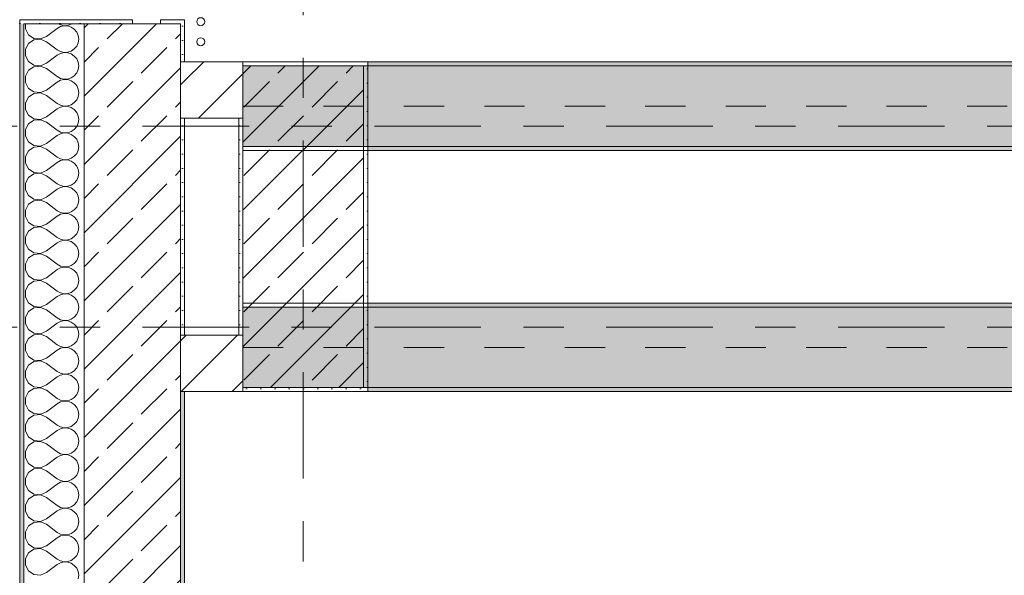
# Model space of a CAD drawing. Header units: metres. Extents: x -3.6 to 84.5, y -11 to 16.8.
# Tile 14 of 256: x -0.2 to 2.3, y 4.7 to 6.1. Entities that reach past the tile are written whole.
import ezdxf

# ---------------------------------------------------------------- set-up
doc = ezdxf.new("R2010")
doc.units = ezdxf.units.M
doc.header["$MEASUREMENT"] = 0
for name, pattern in [('Achse', [0.2, 0.1, -0.05, 0, -0.05]), ('Strichlinie doppelt', [0.546806, 0.264583, -0.105833, 0.070556, -0.105833]), ('Wipeout_Contour', [1, 0, -1])]:
    doc.linetypes.add(name, pattern=pattern)
for name, color, linetype in [('451 - Universal.Achsen Raster', 7, 'Continuous'), ('604 - Struktur.Wand Aussen', 7, 'Continuous'), ('605 - Struktur.Wand Innen', 7, 'Continuous'), ('607 - Struktur.Stütze', 7, 'Continuous'), ('608 - Struktur.Träger', 7, 'Continuous'), ('801 - HKLSE.Heizung_ Klima_ Lüftung', 7, 'Continuous')]:
    doc.layers.add(name, color=color, linetype=linetype)
pattern_1 = [(45, (0, 0), (-0.08485281, 0.08485281), []), (45, (-0.04243, 0.04243), (-0.08485281, 0.08485281), [0.09, -0.03])]
pattern_2 = [(45, (0, 0), (-0.01767767, 0.01767767), [0, -0.025])]
pattern_3 = [(0, (0, 0), (0, 0.0866025), [0, -0.05]), (0, (0.025, 0.0433), (0, 0.0866025), [0, -0.05])]
pattern_4 = [(45, (0, 0), (-0.0636396, 0.0636396), [])]

# ---------------------------------------------------------------- blocks, each defined once
blk = doc.blocks.new('*X19')
at = {"layer": '604 - Struktur.Wand Aussen', "color": 7, "linetype": 'Continuous', "lineweight": 5}
for p, q in [((-0.1607, 6.105), (-0.1607, 6.0919)), ((-0.0736, 6.0978), (-0.0817, 6.0933)), ((-0.0787, 6.105), (-0.0736, 6.1022)), ((-0.0736, 6.1022), (-0.0647, 6.1001)), ((-0.0647, 6.0999), (-0.0736, 6.0978)), ((-0.0647, 6.1001), (-0.0555, 6.1006)), ((-0.0555, 6.0994), (-0.0647, 6.0999)), ((-0.0555, 6.1006), (-0.0468, 6.1035)), ((-0.0468, 6.0965), (-0.0555, 6.0994)), ((-0.0468, 6.1035), (-0.0446, 6.105)), ((-0.0392, 6.0913), (-0.0468, 6.0965)), ((-0.1607, 6.0919), (-0.153, 6.0776)), ((-0.153, 6.0776), (-0.1395, 6.0686)), ((-0.1233, 6.067), (-0.1083, 6.0733)), ((-0.1083, 6.0733), (-0.0817, 6.0933)), ((-0.0333, 6.0842), (-0.0392, 6.0913)), ((-0.0296, 6.0758), (-0.0333, 6.0842)), ((-0.0283, 6.0667), (-0.0296, 6.0758)), ((-0.153, 6.0558), (-0.1607, 6.0415)), ((-0.1395, 6.0648), (-0.153, 6.0558)), ((-0.1395, 6.0686), (-0.1233, 6.067)), ((-0.1233, 6.0663), (-0.1395, 6.0648)), ((-0.1083, 6.06), (-0.1233, 6.0663)), ((-0.1083, 6.06), (-0.0817, 6.04)), ((-0.0392, 6.0421), (-0.0333, 6.0491)), ((-0.0333, 6.0491), (-0.0296, 6.0576)), ((-0.0296, 6.0576), (-0.0283, 6.0667)), ((-0.1607, 6.0415), (-0.1607, 6.0252)), ((-0.1607, 6.0252), (-0.153, 6.0109)), ((-0.1083, 6.0067), (-0.0817, 6.0267)), ((-0.0817, 6.04), (-0.0736, 6.0355)), ((-0.0736, 6.0311), (-0.0817, 6.0267)), ((-0.0736, 6.0355), (-0.0647, 6.0335)), ((-0.0647, 6.0332), (-0.0736, 6.0311)), ((-0.0647, 6.0335), (-0.0555, 6.0339)), ((-0.0555, 6.0328), (-0.0647, 6.0332)), ((-0.0555, 6.0339), (-0.0468, 6.0369)), ((-0.0468, 6.0298), (-0.0555, 6.0328)), ((-0.0468, 6.0369), (-0.0392, 6.0421)), ((-0.0392, 6.0246), (-0.0468, 6.0298)), ((-0.0333, 6.0175), (-0.0392, 6.0246)), ((-0.153, 6.0109), (-0.1395, 6.0019)), ((-0.1395, 5.9981), (-0.153, 5.9891)), ((-0.1395, 6.0019), (-0.1233, 6.0004)), ((-0.1233, 5.9996), (-0.1395, 5.9981)), ((-0.1233, 6.0004), (-0.1083, 6.0067)), ((-0.1083, 5.9933), (-0.1233, 5.9996)), ((-0.0296, 6.0091), (-0.0333, 6.0175)), ((-0.0283, 6), (-0.0296, 6.0091)), ((-0.0296, 5.9909), (-0.0283, 6)), ((-0.153, 5.9891), (-0.1607, 5.9748)), ((-0.1607, 5.9748), (-0.1607, 5.9585)), ((-0.1083, 5.9933), (-0.0817, 5.9733)), ((-0.0817, 5.9733), (-0.0736, 5.9689)), ((-0.0468, 5.9702), (-0.0392, 5.9754)), ((-0.0392, 5.9754), (-0.0333, 5.9825)), ((-0.0333, 5.9825), (-0.0296, 5.9909)), ((-0.1607, 5.9585), (-0.153, 5.9442)), ((-0.1083, 5.94), (-0.0817, 5.96)), ((-0.0736, 5.9645), (-0.0817, 5.96)), ((-0.0736, 5.9689), (-0.0647, 5.9668)), ((-0.0647, 5.9665), (-0.0736, 5.9645)), ((-0.0647, 5.9668), (-0.0555, 5.9672)), ((-0.0555, 5.9661), (-0.0647, 5.9665)), ((-0.0555, 5.9672), (-0.0468, 5.9702)), ((-0.0468, 5.9631), (-0.0555, 5.9661)), ((-0.0392, 5.9579), (-0.0468, 5.9631)), ((-0.0333, 5.9509), (-0.0392, 5.9579)), ((-0.0296, 5.9424), (-0.0333, 5.9509)), ((-0.153, 5.9442), (-0.1395, 5.9352)), ((-0.1395, 5.9314), (-0.153, 5.9224)), ((-0.1395, 5.9352), (-0.1233, 5.9337)), ((-0.1233, 5.933), (-0.1395, 5.9314)), ((-0.1233, 5.9337), (-0.1083, 5.94)), ((-0.1083, 5.9267), (-0.1233, 5.933)), ((-0.1083, 5.9267), (-0.0817, 5.9067)), ((-0.0333, 5.9158), (-0.0296, 5.9242)), ((-0.0283, 5.9333), (-0.0296, 5.9424)), ((-0.0296, 5.9242), (-0.0283, 5.9333)), ((-0.153, 5.9224), (-0.1607, 5.9081)), ((-0.1607, 5.9081), (-0.1607, 5.8919)), ((-0.0817, 5.9067), (-0.0736, 5.9022)), ((-0.0736, 5.9022), (-0.0647, 5.9001)), ((-0.0647, 5.8999), (-0.0736, 5.8978)), ((-0.0647, 5.9001), (-0.0555, 5.9006)), ((-0.0555, 5.8994), (-0.0647, 5.8999)), ((-0.0555, 5.9006), (-0.0468, 5.9035)), ((-0.0468, 5.8965), (-0.0555, 5.8994)), ((-0.0468, 5.9035), (-0.0392, 5.9087)), ((-0.0392, 5.9087), (-0.0333, 5.9158)), ((-0.1607, 5.8919), (-0.153, 5.8776)), ((-0.153, 5.8776), (-0.1395, 5.8686)), ((-0.1083, 5.8733), (-0.0817, 5.8933)), ((-0.0736, 5.8978), (-0.0817, 5.8933)), ((-0.0392, 5.8913), (-0.0468, 5.8965)), ((-0.0333, 5.8842), (-0.0392, 5.8913)), ((-0.0296, 5.8758), (-0.0333, 5.8842)), ((-0.0283, 5.8667), (-0.0296, 5.8758)), ((-0.153, 5.8558), (-0.1607, 5.8415)), ((-0.1395, 5.8648), (-0.153, 5.8558)), ((-0.1395, 5.8686), (-0.1233, 5.867)), ((-0.1233, 5.8663), (-0.1395, 5.8648)), ((-0.1233, 5.867), (-0.1083, 5.8733)), ((-0.1083, 5.86), (-0.1233, 5.8663)), ((-0.1083, 5.86), (-0.0817, 5.84)), ((-0.0333, 5.8491), (-0.0296, 5.8576)), ((-0.0296, 5.8576), (-0.0283, 5.8667)), ((-0.1607, 5.8415), (-0.1607, 5.8252)), ((-0.1607, 5.8252), (-0.153, 5.8109)), ((-0.1083, 5.8067), (-0.0817, 5.8267)), ((-0.0817, 5.84), (-0.0736, 5.8355)), ((-0.0736, 5.8311), (-0.0817, 5.8267)), ((-0.0736, 5.8355), (-0.0647, 5.8335)), ((-0.0647, 5.8332), (-0.0736, 5.8311)), ((-0.0647, 5.8335), (-0.0555, 5.8339)), ((-0.0555, 5.8328), (-0.0647, 5.8332)), ((-0.0555, 5.8339), (-0.0468, 5.8369)), ((-0.0468, 5.8298), (-0.0555, 5.8328)), ((-0.0468, 5.8369), (-0.0392, 5.8421)), ((-0.0392, 5.8246), (-0.0468, 5.8298)), ((-0.0392, 5.8421), (-0.0333, 5.8491)), ((-0.153, 5.8109), (-0.1395, 5.8019)), ((-0.1395, 5.8019), (-0.1233, 5.8004)), ((-0.1233, 5.8004), (-0.1083, 5.8067)), ((-0.0333, 5.8175), (-0.0392, 5.8246)), ((-0.0296, 5.8091), (-0.0333, 5.8175)), ((-0.0283, 5.8), (-0.0296, 5.8091)), ((-0.153, 5.7891), (-0.1607, 5.7748)), ((-0.1395, 5.7981), (-0.153, 5.7891)), ((-0.1233, 5.7996), (-0.1395, 5.7981)), ((-0.1083, 5.7933), (-0.1233, 5.7996)), ((-0.1083, 5.7933), (-0.0817, 5.7733)), ((-0.0392, 5.7754), (-0.0333, 5.7825)), ((-0.0333, 5.7825), (-0.0296, 5.7909)), ((-0.0296, 5.7909), (-0.0283, 5.8)), ((-0.1607, 5.7748), (-0.1607, 5.7585)), ((-0.1607, 5.7585), (-0.153, 5.7442)), ((-0.1083, 5.74), (-0.0817, 5.76)), ((-0.0817, 5.7733), (-0.0736, 5.7689)), ((-0.0736, 5.7645), (-0.0817, 5.76)), ((-0.0736, 5.7689), (-0.0647, 5.7668)), ((-0.0647, 5.7665), (-0.0736, 5.7645)), ((-0.0647, 5.7668), (-0.0555, 5.7672)), ((-0.0555, 5.7661), (-0.0647, 5.7665)), ((-0.0555, 5.7672), (-0.0468, 5.7702)), ((-0.0468, 5.7631), (-0.0555, 5.7661)), ((-0.0468, 5.7702), (-0.0392, 5.7754)), ((-0.0392, 5.7579), (-0.0468, 5.7631)), ((-0.0333, 5.7509), (-0.0392, 5.7579)), ((-0.153, 5.7442), (-0.1395, 5.7352)), ((-0.1395, 5.7314), (-0.153, 5.7224)), ((-0.1395, 5.7352), (-0.1233, 5.7337)), ((-0.1233, 5.733), (-0.1395, 5.7314)), ((-0.1233, 5.7337), (-0.1083, 5.74)), ((-0.1083, 5.7267), (-0.1233, 5.733)), ((-0.0296, 5.7424), (-0.0333, 5.7509)), ((-0.0283, 5.7333), (-0.0296, 5.7424)), ((-0.0296, 5.7242), (-0.0283, 5.7333)), ((-0.153, 5.7224), (-0.1607, 5.7081)), ((-0.1607, 5.7081), (-0.1607, 5.6919)), ((-0.1083, 5.7267), (-0.0817, 5.7067)), ((-0.0817, 5.7067), (-0.0736, 5.7022)), ((-0.0555, 5.7006), (-0.0468, 5.7035)), ((-0.0468, 5.7035), (-0.0392, 5.7087)), ((-0.0392, 5.7087), (-0.0333, 5.7158)), ((-0.0333, 5.7158), (-0.0296, 5.7242)), ((-0.1607, 5.6919), (-0.153, 5.6776)), ((-0.1083, 5.6733), (-0.0817, 5.6933)), ((-0.0736, 5.6978), (-0.0817, 5.6933)), ((-0.0736, 5.7022), (-0.0647, 5.7001)), ((-0.0647, 5.6999), (-0.0736, 5.6978)), ((-0.0647, 5.7001), (-0.0555, 5.7006)), ((-0.0555, 5.6994), (-0.0647, 5.6999)), ((-0.0468, 5.6965), (-0.0555, 5.6994)), ((-0.0392, 5.6913), (-0.0468, 5.6965)), ((-0.0333, 5.6842), (-0.0392, 5.6913)), ((-0.0296, 5.6758), (-0.0333, 5.6842)), ((-0.153, 5.6558), (-0.1607, 5.6415)), ((-0.153, 5.6776), (-0.1395, 5.6686)), ((-0.1395, 5.6648), (-0.153, 5.6558)), ((-0.1395, 5.6686), (-0.1233, 5.667)), ((-0.1233, 5.6663), (-0.1395, 5.6648)), ((-0.1233, 5.667), (-0.1083, 5.6733)), ((-0.1083, 5.66), (-0.1233, 5.6663)), ((-0.1083, 5.66), (-0.0817, 5.64)), ((-0.0333, 5.6491), (-0.0296, 5.6576)), ((-0.0283, 5.6667), (-0.0296, 5.6758)), ((-0.0296, 5.6576), (-0.0283, 5.6667)), ((-0.1607, 5.6415), (-0.1607, 5.6252)), ((-0.0817, 5.64), (-0.0736, 5.6355)), ((-0.0736, 5.6311), (-0.0817, 5.6267)), ((-0.0736, 5.6355), (-0.0647, 5.6335)), ((-0.0647, 5.6332), (-0.0736, 5.6311)), ((-0.0647, 5.6335), (-0.0555, 5.6339)), ((-0.0555, 5.6328), (-0.0647, 5.6332)), ((-0.0555, 5.6339), (-0.0468, 5.6369)), ((-0.0468, 5.6298), (-0.0555, 5.6328)), ((-0.0468, 5.6369), (-0.0392, 5.6421)), ((-0.0392, 5.6246), (-0.0468, 5.6298)), ((-0.0392, 5.6421), (-0.0333, 5.6491)), ((-0.1607, 5.6252), (-0.153, 5.6109)), ((-0.153, 5.6109), (-0.1395, 5.6019)), ((-0.1233, 5.6004), (-0.1083, 5.6067)), ((-0.1083, 5.6067), (-0.0817, 5.6267)), ((-0.0333, 5.6175), (-0.0392, 5.6246)), ((-0.0296, 5.6091), (-0.0333, 5.6175)), ((-0.0283, 5.6), (-0.0296, 5.6091)), ((-0.153, 5.5891), (-0.1607, 5.5748)), ((-0.1395, 5.5981), (-0.153, 5.5891)), ((-0.1395, 5.6019), (-0.1233, 5.6004)), ((-0.1233, 5.5996), (-0.1395, 5.5981)), ((-0.1083, 5.5933), (-0.1233, 5.5996)), ((-0.1083, 5.5933), (-0.0817, 5.5733)), ((-0.0392, 5.5754), (-0.0333, 5.5825)), ((-0.0333, 5.5825), (-0.0296, 5.5909)), ((-0.0296, 5.5909), (-0.0283, 5.6)), ((-0.1607, 5.5748), (-0.1607, 5.5585)), ((-0.1607, 5.5585), (-0.153, 5.5442)), ((-0.1083, 5.54), (-0.0817, 5.56)), ((-0.0817, 5.5733), (-0.0736, 5.5689)), ((-0.0736, 5.5645), (-0.0817, 5.56)), ((-0.0736, 5.5689), (-0.0647, 5.5668)), ((-0.0647, 5.5665), (-0.0736, 5.5645)), ((-0.0647, 5.5668), (-0.0555, 5.5672)), ((-0.0555, 5.5661), (-0.0647, 5.5665)), ((-0.0555, 5.5672), (-0.0468, 5.5702)), ((-0.0468, 5.5631), (-0.0555, 5.5661)), ((-0.0468, 5.5702), (-0.0392, 5.5754)), ((-0.0392, 5.5579), (-0.0468, 5.5631)), ((-0.0333, 5.5509), (-0.0392, 5.5579)), ((-0.153, 5.5442), (-0.1395, 5.5352)), ((-0.1395, 5.5314), (-0.153, 5.5224)), ((-0.1395, 5.5352), (-0.1233, 5.5337)), ((-0.1233, 5.533), (-0.1395, 5.5314)), ((-0.1233, 5.5337), (-0.1083, 5.54)), ((-0.1083, 5.5267), (-0.1233, 5.533)), ((-0.0296, 5.5424), (-0.0333, 5.5509)), ((-0.0283, 5.5333), (-0.0296, 5.5424)), ((-0.0296, 5.5242), (-0.0283, 5.5333)), ((-0.153, 5.5224), (-0.1607, 5.5081)), ((-0.1607, 5.5081), (-0.1607, 5.4919)), ((-0.1083, 5.5267), (-0.0817, 5.5067)), ((-0.0468, 5.5035), (-0.0392, 5.5087)), ((-0.0392, 5.5087), (-0.0333, 5.5158)), ((-0.0333, 5.5158), (-0.0296, 5.5242)), ((-0.1607, 5.4919), (-0.153, 5.4776)), ((-0.1083, 5.4733), (-0.0817, 5.4933)), ((-0.0817, 5.5067), (-0.0736, 5.5022)), ((-0.0736, 5.4978), (-0.0817, 5.4933)), ((-0.0736, 5.5022), (-0.0647, 5.5001)), ((-0.0647, 5.4999), (-0.0736, 5.4978)), ((-0.0647, 5.5001), (-0.0555, 5.5006)), ((-0.0555, 5.4994), (-0.0647, 5.4999)), ((-0.0555, 5.5006), (-0.0468, 5.5035)), ((-0.0468, 5.4965), (-0.0555, 5.4994)), ((-0.0392, 5.4913), (-0.0468, 5.4965)), ((-0.0333, 5.4842), (-0.0392, 5.4913)), ((-0.0296, 5.4758), (-0.0333, 5.4842)), ((-0.153, 5.4776), (-0.1395, 5.4686)), ((-0.1395, 5.4648), (-0.153, 5.4558)), ((-0.1395, 5.4686), (-0.1233, 5.467)), ((-0.1233, 5.4663), (-0.1395, 5.4648)), ((-0.1233, 5.467), (-0.1083, 5.4733)), ((-0.1083, 5.46), (-0.1233, 5.4663)), ((-0.1083, 5.46), (-0.0817, 5.44)), ((-0.0283, 5.4667), (-0.0296, 5.4758)), ((-0.0296, 5.4576), (-0.0283, 5.4667)), ((-0.153, 5.4558), (-0.1607, 5.4415)), ((-0.1607, 5.4415), (-0.1607, 5.4252)), ((-0.0817, 5.44), (-0.0736, 5.4355)), ((-0.0736, 5.4355), (-0.0647, 5.4335)), ((-0.0647, 5.4335), (-0.0555, 5.4339)), ((-0.0555, 5.4339), (-0.0468, 5.4369)), ((-0.0468, 5.4369), (-0.0392, 5.4421)), ((-0.0392, 5.4421), (-0.0333, 5.4491)), ((-0.0333, 5.4491), (-0.0296, 5.4576)), ((-0.1607, 5.4252), (-0.153, 5.4109)), ((-0.153, 5.4109), (-0.1395, 5.4019)), ((-0.1083, 5.4067), (-0.0817, 5.4267)), ((-0.0736, 5.4311), (-0.0817, 5.4267)), ((-0.0647, 5.4332), (-0.0736, 5.4311)), ((-0.0555, 5.4328), (-0.0647, 5.4332)), ((-0.0468, 5.4298), (-0.0555, 5.4328)), ((-0.0392, 5.4246), (-0.0468, 5.4298)), ((-0.0333, 5.4175), (-0.0392, 5.4246)), ((-0.0296, 5.4091), (-0.0333, 5.4175)), ((-0.0283, 5.4), (-0.0296, 5.4091)), ((-0.153, 5.3891), (-0.1607, 5.3748)), ((-0.1395, 5.3981), (-0.153, 5.3891)), ((-0.1395, 5.4019), (-0.1233, 5.4004)), ((-0.1233, 5.3996), (-0.1395, 5.3981)), ((-0.1233, 5.4004), (-0.1083, 5.4067)), ((-0.1083, 5.3933), (-0.1233, 5.3996)), ((-0.1083, 5.3933), (-0.0817, 5.3733)), ((-0.0333, 5.3825), (-0.0296, 5.3909)), ((-0.0296, 5.3909), (-0.0283, 5.4)), ((-0.1607, 5.3748), (-0.1607, 5.3585)), ((-0.0817, 5.3733), (-0.0736, 5.3689)), ((-0.0736, 5.3645), (-0.0817, 5.36)), ((-0.0736, 5.3689), (-0.0647, 5.3668)), ((-0.0647, 5.3665), (-0.0736, 5.3645)), ((-0.0647, 5.3668), (-0.0555, 5.3672)), ((-0.0555, 5.3661), (-0.0647, 5.3665)), ((-0.0555, 5.3672), (-0.0468, 5.3702)), ((-0.0468, 5.3631), (-0.0555, 5.3661)), ((-0.0468, 5.3702), (-0.0392, 5.3754)), ((-0.0392, 5.3579), (-0.0468, 5.3631)), ((-0.0392, 5.3754), (-0.0333, 5.3825)), ((-0.1607, 5.3585), (-0.153, 5.3442)), ((-0.153, 5.3442), (-0.1395, 5.3352)), ((-0.1233, 5.3337), (-0.1083, 5.34)), ((-0.1083, 5.34), (-0.0817, 5.36)), ((-0.0333, 5.3509), (-0.0392, 5.3579)), ((-0.0296, 5.3424), (-0.0333, 5.3509)), ((-0.0283, 5.3333), (-0.0296, 5.3424)), ((-0.153, 5.3224), (-0.1607, 5.3081)), ((-0.1395, 5.3314), (-0.153, 5.3224)), ((-0.1395, 5.3352), (-0.1233, 5.3337)), ((-0.1233, 5.333), (-0.1395, 5.3314)), ((-0.1083, 5.3267), (-0.1233, 5.333)), ((-0.1083, 5.3267), (-0.0817, 5.3067)), ((-0.0392, 5.3087), (-0.0333, 5.3158)), ((-0.0333, 5.3158), (-0.0296, 5.3242)), ((-0.0296, 5.3242), (-0.0283, 5.3333)), ((-0.1607, 5.3081), (-0.1607, 5.2919)), ((-0.1607, 5.2919), (-0.153, 5.2776)), ((-0.1083, 5.2733), (-0.0817, 5.2933)), ((-0.0817, 5.3067), (-0.0736, 5.3022)), ((-0.0736, 5.2978), (-0.0817, 5.2933)), ((-0.0736, 5.3022), (-0.0647, 5.3001)), ((-0.0647, 5.2999), (-0.0736, 5.2978)), ((-0.0647, 5.3001), (-0.0555, 5.3006)), ((-0.0555, 5.2994), (-0.0647, 5.2999)), ((-0.0555, 5.3006), (-0.0468, 5.3035)), ((-0.0468, 5.2965), (-0.0555, 5.2994)), ((-0.0468, 5.3035), (-0.0392, 5.3087)), ((-0.0392, 5.2913), (-0.0468, 5.2965)), ((-0.0333, 5.2842), (-0.0392, 5.2913)), ((-0.153, 5.2776), (-0.1395, 5.2686)), ((-0.1395, 5.2648), (-0.153, 5.2558)), ((-0.1395, 5.2686), (-0.1233, 5.267)), ((-0.1233, 5.2663), (-0.1395, 5.2648)), ((-0.1233, 5.267), (-0.1083, 5.2733)), ((-0.1083, 5.26), (-0.1233, 5.2663)), ((-0.0296, 5.2758), (-0.0333, 5.2842)), ((-0.0283, 5.2667), (-0.0296, 5.2758)), ((-0.0296, 5.2576), (-0.0283, 5.2667)), ((-0.153, 5.2558), (-0.1607, 5.2415)), ((-0.1607, 5.2415), (-0.1607, 5.2252)), ((-0.1083, 5.26), (-0.0817, 5.24)), ((-0.0817, 5.24), (-0.0736, 5.2355)), ((-0.0468, 5.2369), (-0.0392, 5.2421)), ((-0.0392, 5.2421), (-0.0333, 5.2491)), ((-0.0333, 5.2491), (-0.0296, 5.2576)), ((-0.1607, 5.2252), (-0.153, 5.2109)), ((-0.1083, 5.2067), (-0.0817, 5.2267)), ((-0.0736, 5.2311), (-0.0817, 5.2267)), ((-0.0736, 5.2355), (-0.0647, 5.2335)), ((-0.0647, 5.2332), (-0.0736, 5.2311)), ((-0.0647, 5.2335), (-0.0555, 5.2339)), ((-0.0555, 5.2328), (-0.0647, 5.2332)), ((-0.0555, 5.2339), (-0.0468, 5.2369)), ((-0.0468, 5.2298), (-0.0555, 5.2328)), ((-0.0392, 5.2246), (-0.0468, 5.2298)), ((-0.0333, 5.2175), (-0.0392, 5.2246)), ((-0.0296, 5.2091), (-0.0333, 5.2175)), ((-0.153, 5.1891), (-0.1607, 5.1748)), ((-0.153, 5.2109), (-0.1395, 5.2019)), ((-0.1395, 5.1981), (-0.153, 5.1891)), ((-0.1395, 5.2019), (-0.1233, 5.2004)), ((-0.1233, 5.1996), (-0.1395, 5.1981)), ((-0.1233, 5.2004), (-0.1083, 5.2067)), ((-0.1083, 5.1933), (-0.1233, 5.1996)), ((-0.1083, 5.1933), (-0.0817, 5.1733)), ((-0.0333, 5.1825), (-0.0296, 5.1909)), ((-0.0283, 5.2), (-0.0296, 5.2091)), ((-0.0296, 5.1909), (-0.0283, 5.2)), ((-0.1607, 5.1748), (-0.1607, 5.1585)), ((-0.0817, 5.1733), (-0.0736, 5.1689)), ((-0.0736, 5.1645), (-0.0817, 5.16)), ((-0.0736, 5.1689), (-0.0647, 5.1668)), ((-0.0647, 5.1665), (-0.0736, 5.1645)), ((-0.0647, 5.1668), (-0.0555, 5.1672)), ((-0.0555, 5.1661), (-0.0647, 5.1665)), ((-0.0555, 5.1672), (-0.0468, 5.1702)), ((-0.0468, 5.1631), (-0.0555, 5.1661)), ((-0.0468, 5.1702), (-0.0392, 5.1754)), ((-0.0392, 5.1754), (-0.0333, 5.1825)), ((-0.1607, 5.1585), (-0.153, 5.1442)), ((-0.153, 5.1442), (-0.1395, 5.1352)), ((-0.1233, 5.1337), (-0.1083, 5.14)), ((-0.1083, 5.14), (-0.0817, 5.16)), ((-0.0392, 5.1579), (-0.0468, 5.1631)), ((-0.0333, 5.1509), (-0.0392, 5.1579)), ((-0.0296, 5.1424), (-0.0333, 5.1509)), ((-0.0283, 5.1333), (-0.0296, 5.1424)), ((-0.153, 5.1224), (-0.1607, 5.1081)), ((-0.1395, 5.1314), (-0.153, 5.1224)), ((-0.1395, 5.1352), (-0.1233, 5.1337)), ((-0.1233, 5.133), (-0.1395, 5.1314)), ((-0.1083, 5.1267), (-0.1233, 5.133)), ((-0.1083, 5.1267), (-0.0817, 5.1067)), ((-0.0392, 5.1087), (-0.0333, 5.1158)), ((-0.0333, 5.1158), (-0.0296, 5.1242)), ((-0.0296, 5.1242), (-0.0283, 5.1333)), ((-0.1607, 5.1081), (-0.1607, 5.0919)), ((-0.1607, 5.0919), (-0.153, 5.0776)), ((-0.1083, 5.0733), (-0.0817, 5.0933)), ((-0.0817, 5.1067), (-0.0736, 5.1022)), ((-0.0736, 5.0978), (-0.0817, 5.0933)), ((-0.0736, 5.1022), (-0.0647, 5.1001)), ((-0.0647, 5.0999), (-0.0736, 5.0978)), ((-0.0647, 5.1001), (-0.0555, 5.1006)), ((-0.0555, 5.0994), (-0.0647, 5.0999)), ((-0.0555, 5.1006), (-0.0468, 5.1035)), ((-0.0468, 5.0965), (-0.0555, 5.0994)), ((-0.0468, 5.1035), (-0.0392, 5.1087)), ((-0.0392, 5.0913), (-0.0468, 5.0965)), ((-0.0333, 5.0842), (-0.0392, 5.0913)), ((-0.153, 5.0776), (-0.1395, 5.0686)), ((-0.1395, 5.0686), (-0.1233, 5.067)), ((-0.1233, 5.067), (-0.1083, 5.0733)), ((-0.0296, 5.0758), (-0.0333, 5.0842)), ((-0.0283, 5.0667), (-0.0296, 5.0758)), ((-0.0296, 5.0576), (-0.0283, 5.0667)), ((-0.153, 5.0558), (-0.1607, 5.0415)), ((-0.1395, 5.0648), (-0.153, 5.0558)), ((-0.1233, 5.0663), (-0.1395, 5.0648)), ((-0.1083, 5.06), (-0.1233, 5.0663)), ((-0.1083, 5.06), (-0.0817, 5.04)), ((-0.0468, 5.0369), (-0.0392, 5.0421)), ((-0.0392, 5.0421), (-0.0333, 5.0491)), ((-0.0333, 5.0491), (-0.0296, 5.0576)), ((-0.1607, 5.0415), (-0.1607, 5.0252)), ((-0.1607, 5.0252), (-0.153, 5.0109)), ((-0.1083, 5.0067), (-0.0817, 5.0267)), ((-0.0817, 5.04), (-0.0736, 5.0355)), ((-0.0736, 5.0311), (-0.0817, 5.0267)), ((-0.0736, 5.0355), (-0.0647, 5.0335)), ((-0.0647, 5.0332), (-0.0736, 5.0311)), ((-0.0647, 5.0335), (-0.0555, 5.0339)), ((-0.0555, 5.0328), (-0.0647, 5.0332)), ((-0.0555, 5.0339), (-0.0468, 5.0369)), ((-0.0468, 5.0298), (-0.0555, 5.0328)), ((-0.0392, 5.0246), (-0.0468, 5.0298)), ((-0.0333, 5.0175), (-0.0392, 5.0246)), ((-0.0296, 5.0091), (-0.0333, 5.0175)), ((-0.153, 5.0109), (-0.1395, 5.0019)), ((-0.1395, 4.9981), (-0.153, 4.9891)), ((-0.1395, 5.0019), (-0.1233, 5.0004)), ((-0.1233, 4.9996), (-0.1395, 4.9981)), ((-0.1233, 5.0004), (-0.1083, 5.0067)), ((-0.1083, 4.9933), (-0.1233, 4.9996)), ((-0.1083, 4.9933), (-0.0817, 4.9733)), ((-0.0283, 5), (-0.0296, 5.0091)), ((-0.0296, 4.9909), (-0.0283, 5)), ((-0.153, 4.9891), (-0.1607, 4.9748)), ((-0.1607, 4.9748), (-0.1607, 4.9585)), ((-0.0817, 4.9733), (-0.0736, 4.9689)), ((-0.0736, 4.9689), (-0.0647, 4.9668)), ((-0.0555, 4.9672), (-0.0468, 4.9702)), ((-0.0468, 4.9702), (-0.0392, 4.9754)), ((-0.0392, 4.9754), (-0.0333, 4.9825)), ((-0.0333, 4.9825), (-0.0296, 4.9909)), ((-0.1607, 4.9585), (-0.153, 4.9442)), ((-0.153, 4.9442), (-0.1395, 4.9352)), ((-0.1083, 4.94), (-0.0817, 4.96)), ((-0.0736, 4.9645), (-0.0817, 4.96)), ((-0.0647, 4.9665), (-0.0736, 4.9645)), ((-0.0647, 4.9668), (-0.0555, 4.9672)), ((-0.0555, 4.9661), (-0.0647, 4.9665)), ((-0.0468, 4.9631), (-0.0555, 4.9661)), ((-0.0392, 4.9579), (-0.0468, 4.9631)), ((-0.0333, 4.9509), (-0.0392, 4.9579)), ((-0.0296, 4.9424), (-0.0333, 4.9509)), ((-0.153, 4.9224), (-0.1607, 4.9081)), ((-0.1395, 4.9314), (-0.153, 4.9224)), ((-0.1395, 4.9352), (-0.1233, 4.9337)), ((-0.1233, 4.933), (-0.1395, 4.9314)), ((-0.1233, 4.9337), (-0.1083, 4.94)), ((-0.1083, 4.9267), (-0.1233, 4.933)), ((-0.1083, 4.9267), (-0.0817, 4.9067)), ((-0.0333, 4.9158), (-0.0296, 4.9242)), ((-0.0283, 4.9333), (-0.0296, 4.9424)), ((-0.0296, 4.9242), (-0.0283, 4.9333)), ((-0.1607, 4.9081), (-0.1607, 4.8919)), ((-0.0817, 4.9067), (-0.0736, 4.9022)), ((-0.0736, 4.8978), (-0.0817, 4.8933)), ((-0.0736, 4.9022), (-0.0647, 4.9001)), ((-0.0647, 4.8999), (-0.0736, 4.8978)), ((-0.0647, 4.9001), (-0.0555, 4.9006)), ((-0.0555, 4.8994), (-0.0647, 4.8999)), ((-0.0555, 4.9006), (-0.0468, 4.9035)), ((-0.0468, 4.8965), (-0.0555, 4.8994)), ((-0.0468, 4.9035), (-0.0392, 4.9087)), ((-0.0392, 4.8913), (-0.0468, 4.8965)), ((-0.0392, 4.9087), (-0.0333, 4.9158)), ((-0.1607, 4.8919), (-0.153, 4.8776)), ((-0.153, 4.8776), (-0.1395, 4.8686)), ((-0.1233, 4.867), (-0.1083, 4.8733)), ((-0.1083, 4.8733), (-0.0817, 4.8933)), ((-0.0333, 4.8842), (-0.0392, 4.8913)), ((-0.0296, 4.8758), (-0.0333, 4.8842)), ((-0.0283, 4.8667), (-0.0296, 4.8758)), ((-0.153, 4.8558), (-0.1607, 4.8415)), ((-0.1395, 4.8648), (-0.153, 4.8558)), ((-0.1395, 4.8686), (-0.1233, 4.867)), ((-0.1233, 4.8663), (-0.1395, 4.8648)), ((-0.1083, 4.86), (-0.1233, 4.8663)), ((-0.1083, 4.86), (-0.0817, 4.84)), ((-0.0392, 4.8421), (-0.0333, 4.8491)), ((-0.0333, 4.8491), (-0.0296, 4.8576)), ((-0.0296, 4.8576), (-0.0283, 4.8667)), ((-0.1607, 4.8415), (-0.1607, 4.8252)), ((-0.1607, 4.8252), (-0.153, 4.8109)), ((-0.1083, 4.8067), (-0.0817, 4.8267)), ((-0.0817, 4.84), (-0.0736, 4.8355)), ((-0.0736, 4.8311), (-0.0817, 4.8267)), ((-0.0736, 4.8355), (-0.0647, 4.8335)), ((-0.0647, 4.8332), (-0.0736, 4.8311)), ((-0.0647, 4.8335), (-0.0555, 4.8339)), ((-0.0555, 4.8328), (-0.0647, 4.8332)), ((-0.0555, 4.8339), (-0.0468, 4.8369)), ((-0.0468, 4.8298), (-0.0555, 4.8328)), ((-0.0468, 4.8369), (-0.0392, 4.8421)), ((-0.0392, 4.8246), (-0.0468, 4.8298)), ((-0.0333, 4.8175), (-0.0392, 4.8246)), ((-0.153, 4.8109), (-0.1395, 4.8019)), ((-0.1395, 4.7981), (-0.153, 4.7891)), ((-0.1395, 4.8019), (-0.1233, 4.8004)), ((-0.1233, 4.7996), (-0.1395, 4.7981)), ((-0.1233, 4.8004), (-0.1083, 4.8067)), ((-0.1083, 4.7933), (-0.1233, 4.7996)), ((-0.0296, 4.8091), (-0.0333, 4.8175)), ((-0.0283, 4.8), (-0.0296, 4.8091)), ((-0.0296, 4.7909), (-0.0283, 4.8)), ((-0.153, 4.7891), (-0.1607, 4.7748)), ((-0.1607, 4.7748), (-0.1607, 4.7585)), ((-0.1083, 4.7933), (-0.0817, 4.7733)), ((-0.0817, 4.7733), (-0.0736, 4.7689)), ((-0.0468, 4.7702), (-0.0392, 4.7754)), ((-0.0392, 4.7754), (-0.0333, 4.7825)), ((-0.0333, 4.7825), (-0.0296, 4.7909)), ((-0.1607, 4.7585), (-0.153, 4.7442)), ((-0.1083, 4.74), (-0.0817, 4.76)), ((-0.0736, 4.7645), (-0.0817, 4.76)), ((-0.0736, 4.7689), (-0.0647, 4.7668)), ((-0.0647, 4.7665), (-0.0736, 4.7645)), ((-0.0647, 4.7668), (-0.0555, 4.7672)), ((-0.0555, 4.7661), (-0.0647, 4.7665)), ((-0.0555, 4.7672), (-0.0468, 4.7702)), ((-0.0468, 4.7631), (-0.0555, 4.7661)), ((-0.0392, 4.7579), (-0.0468, 4.7631)), ((-0.0333, 4.7509), (-0.0392, 4.7579)), ((-0.0296, 4.7424), (-0.0333, 4.7509)), ((-0.153, 4.7442), (-0.1395, 4.7352)), ((-0.1395, 4.7352), (-0.1233, 4.7337)), ((-0.1233, 4.7337), (-0.1083, 4.74)), ((-0.0283, 4.7333), (-0.0296, 4.7424)), ((-0.0296, 4.7242), (-0.0283, 4.7333))]:
    blk.add_line(p, q, dxfattribs=at)

msp = doc.modelspace()

# ---------------------------------------------------------------- hatches: boundary and pattern name
at = {"layer": '604 - Struktur.Wand Aussen', "linetype": 'Continuous', "lineweight": 0, "true_color": 0x000000}
h = msp.add_hatch(dxfattribs=at)
h.set_pattern_fill('Verputz_0001', color=18, style=0, pattern_type=2)
h.set_pattern_definition(pattern_3)
h.paths.add_polyline_path([(-0.175, 6.105), (-0.165, 6.105), (0.105, 6.105), (0.105, 6.115), (-0.175, 6.115)])
h = msp.add_hatch(dxfattribs=at)
h.set_pattern_fill('Verputz_0001', color=18, style=0, pattern_type=2)
h.set_pattern_definition(pattern_3)
h.paths.add_polyline_path([(-0.175, -0.145), (-0.165, -0.145), (-0.165, 6.105), (-0.175, 6.105)])
h = msp.add_hatch(dxfattribs=at)
h.set_pattern_fill('Beton__Stahlbeton_0001', color=18, style=0, pattern_type=2)
h.set_pattern_definition(pattern_1)
h.paths.add_polyline_path([(-0.015, 6.105), (-0.015, 0.245), (0.225, 0.245), (0.225, 6.105), (0.175, 6.105), (0.105, 6.105)])
h = msp.add_hatch(dxfattribs=at)
h.set_pattern_fill('Gips_0001', color=18, style=0, pattern_type=2)
h.set_pattern_definition(pattern_2)
h.paths.add_polyline_path([(0.235, 6.115), (0.175, 6.115), (0.175, 6.105), (0.225, 6.105), (0.235, 6.105)])
h = msp.add_hatch(dxfattribs=at)
h.set_pattern_fill('Gips_0001', color=18, style=0, pattern_type=2)
h.set_pattern_definition(pattern_2)
h.paths.add_polyline_path([(0.225, 6.105), (0.225, 6.01), (0.235, 6.01), (0.235, 6.105)])
h = msp.add_hatch(dxfattribs=at)
h.set_pattern_fill('Gips_0001', color=18, style=0, pattern_type=2)
h.set_pattern_definition(pattern_2)
h.paths.add_polyline_path([(0.235, 5.33), (0.235, 5.87), (0.225, 5.87), (0.225, 5.33)])
h = msp.add_hatch(dxfattribs=at)
h.set_pattern_fill('Gips_0001', color=18, style=0, pattern_type=2)
h.set_pattern_definition(pattern_2)
h.paths.add_polyline_path([(0.235, 0.71), (0.235, 5.19), (0.225, 5.19), (0.225, 0.71)])
at = {"layer": '607 - Struktur.Stütze', "linetype": 'Continuous', "lineweight": 0, "true_color": 0x000000}
h = msp.add_hatch(dxfattribs=at)
h.set_pattern_fill('Gips_0001', color=18, style=0, pattern_type=2)
h.set_pattern_definition(pattern_2)
h.paths.add_polyline_path([(0.68, 5.2), (0.38, 5.2), (0.38, 5.19), (0.69, 5.19), (0.69, 6.01), (0.38, 6.01), (0.38, 6), (0.68, 6)])
h = msp.add_hatch(dxfattribs=at)
h.set_pattern_fill('Beton__Stahlbeton_0001', color=18, style=0, pattern_type=2)
h.set_pattern_definition(pattern_1)
h.paths.add_polyline_path([(0.38, 5.2), (0.68, 5.2), (0.68, 6), (0.38, 6)])
h = msp.add_hatch(dxfattribs=at)
h.set_pattern_fill('Gips_0001', color=18, style=0, pattern_type=2)
h.set_pattern_definition(pattern_2)
h.paths.add_polyline_path([(0.37, 5.33), (0.38, 5.33), (0.38, 5.87), (0.37, 5.87)])
at = {"layer": '608 - Struktur.Träger', "linetype": 'Continuous', "lineweight": 0, "true_color": 0x000000}
h = msp.add_hatch(dxfattribs=at)
h.set_pattern_fill('Gips_0001', color=18, style=0, pattern_type=2)
h.set_pattern_definition(pattern_2)
h.paths.add_polyline_path([(0.69, 6.01), (0.69, 6), (7.57, 6), (7.57, 6.01)])
h = msp.add_hatch(dxfattribs=at)
h.set_pattern_fill('Gips_0001', color=18, style=0, pattern_type=2)
h.set_pattern_definition(pattern_2)
h.paths.add_polyline_path([(0.69, 5.8), (0.69, 5.79), (7.57, 5.79), (7.57, 5.8)])
h = msp.add_hatch(dxfattribs=at)
h.set_pattern_fill('Gips_0001', color=18, style=0, pattern_type=2)
h.set_pattern_definition(pattern_2)
h.paths.add_polyline_path([(0.69, 5.4), (7.57, 5.4), (7.57, 5.41), (0.69, 5.41)])
h = msp.add_hatch(dxfattribs=at)
h.set_pattern_fill('Gips_0001', color=18, style=0, pattern_type=2)
h.set_pattern_definition(pattern_2)
h.paths.add_polyline_path([(0.69, 5.2), (0.69, 5.19), (7.57, 5.19), (7.57, 5.2)])

# ---------------------------------------------------------------- linework, layer by layer
at = {"layer": '451 - Universal.Achsen Raster', "color": 160, "linetype": 'Strichlinie doppelt', "lineweight": 9, "true_color": 0x3232ff}
for p, q in [((0.53, -10.585), (0.53, 16.355)), ((64.935, 5.85), (-3.175, 5.85)), ((64.935, 5.35), (-3.175, 5.35))]:
    msp.add_line(p, q, dxfattribs=at)
at = {"layer": '604 - Struktur.Wand Aussen', "color": 7, "linetype": 'Continuous', "lineweight": 5}
for p, q in [((0.105, 6.115), (-0.175, 6.115)), ((-0.175, 6.105), (-0.175, 6.115)), ((-0.165, 6.105), (-0.165, -0.005)), ((-0.165, 6.105), (0.105, 6.105)), ((0.105, 6.105), (0.105, 6.115)), ((0.175, 6.115), (0.235, 6.115)), ((0.175, 6.105), (0.175, 6.115)), ((0.235, 6.105), (0.235, 6.115))]:
    msp.add_line(p, q, dxfattribs=at)
at = {"layer": '604 - Struktur.Wand Aussen', "color": 7, "linetype": 'Continuous', "lineweight": 13}
for p, q in [((-0.015, 6.105), (-0.015, 0.245)), ((0.105, 6.105), (0.175, 6.105)), ((0.225, 6.105), (0.175, 6.105)), ((0.225, 6.01), (0.225, 6.105)), ((0.225, 6.01), (0.225, 5.87)), ((0.225, 5.33), (0.225, 5.87)), ((0.225, 5.33), (0.225, 5.19)), ((0.225, 0.71), (0.225, 5.19))]:
    msp.add_line(p, q, dxfattribs=at)
at = {"layer": '604 - Struktur.Wand Aussen', "color": 7, "linetype": 'Continuous', "lineweight": 18}
for p, q in [((0.235, 6.01), (0.225, 6.01)), ((0.225, 5.87), (0.235, 5.87)), ((0.235, 5.33), (0.225, 5.33)), ((0.225, 5.19), (0.235, 5.19))]:
    msp.add_line(p, q, dxfattribs=at)
at = {"layer": '604 - Struktur.Wand Aussen', "color": 7, "linetype": 'Continuous', "lineweight": 5, "flags": 128}
for points in [[(-0.175, 6.105), (-0.175, -0.155)], [(0.235, 6.01), (0.235, 6.105)], [(0.235, 5.33), (0.235, 5.87)], [(0.235, 0.71), (0.235, 5.19)]]:
    msp.add_lwpolyline(points, dxfattribs=at)
at = {"layer": '607 - Struktur.Stütze', "color": 7, "linetype": 'Continuous', "lineweight": 5, "flags": 128}
for points in [[(0.38, 5.19), (0.69, 5.19), (0.69, 6.01), (0.38, 6.01)], [(0.37, 5.87), (0.37, 5.33)]]:
    msp.add_lwpolyline(points, dxfattribs=at)
at = {"layer": '607 - Struktur.Stütze', "color": 7, "linetype": 'Continuous', "lineweight": 13, "flags": 128}
msp.add_lwpolyline([(0.38, 5.2), (0.68, 5.2), (0.68, 6), (0.38, 6)], close=True, dxfattribs=at)
at = {"layer": '608 - Struktur.Träger', "color": 7, "linetype": 'Continuous', "lineweight": 5}
for p, q in [((0.69, 6.01), (0.69, 6)), ((7.57, 6.01), (0.69, 6.01)), ((0.69, 5.8), (0.69, 5.79)), ((7.57, 5.79), (0.69, 5.79)), ((0.69, 5.41), (0.69, 5.4)), ((7.57, 5.41), (0.69, 5.41)), ((0.69, 5.2), (0.69, 5.19)), ((7.57, 5.19), (0.69, 5.19))]:
    msp.add_line(p, q, dxfattribs=at)
at = {"layer": '608 - Struktur.Träger', "color": 7, "linetype": 'Continuous', "lineweight": 13}
for p, q in [((7.57, 6), (0.69, 6)), ((0.38, 5.79), (61.88, 5.79)), ((0.38, 5.41), (61.88, 5.41)), ((0.69, 5.4), (0.38, 5.4)), ((7.57, 5.4), (0.69, 5.4))]:
    msp.add_line(p, q, dxfattribs=at)
at = {"layer": '608 - Struktur.Träger', "color": 7, "linetype": 'Continuous', "lineweight": 13, "flags": 128}
msp.add_lwpolyline([(54.69, 5.8), (54.37, 5.8), (50.865, 5.8), (48.915, 5.8), (47.49, 5.8), (47.17, 5.8), (45.69, 5.8), (45.42, 5.8), (40.29, 5.8), (39.97, 5.8), (36.6, 5.8), (36.46, 5.8), (33.09, 5.8), (32.77, 5.8), (25.89, 5.8), (25.57, 5.8), (18.69, 5.8), (18.37, 5.8), (11.49, 5.8), (11.17, 5.8), (7.89, 5.8), (7.57, 5.8), (0.69, 5.8), (0.38, 5.8)], dxfattribs=at)
at = {"layer": '801 - HKLSE.Heizung_ Klima_ Lüftung', "color": 7, "linetype": 'Continuous', "lineweight": 5}
for centre in [(0.275, 6.11), (0.275, 6.06)]:
    msp.add_circle(centre, 0.01, dxfattribs=at)

# ---------------------------------------------------------------- block references
at = {"layer": '604 - Struktur.Wand Aussen', "color": 7, "lineweight": 18}
msp.add_blockref('*X19', (0, 0), dxfattribs=at)

# ---------------------------------------------------------------- next in the draw order: wipeouts: each hides what was drawn before it
at = {"color": 254, "linetype": 'Wipeout_Contour', "lineweight": 0, "ltscale": 23.861329}
msp.add_wipeout([(0.235, 5.87), (0.235, 6.01), (0.225, 6.01), (0.225, 5.87)], dxfattribs=at).dxf.layer = '605 - Struktur.Wand Innen'
at = {"color": 254, "linetype": 'Wipeout_Contour', "lineweight": 0, "ltscale": 21.154411}
msp.add_wipeout([(0.235, 5.19), (0.235, 5.33), (0.225, 5.33), (0.225, 5.19)], dxfattribs=at).dxf.layer = '605 - Struktur.Wand Innen'

# ---------------------------------------------------------------- next in the draw order: hatches: boundary and pattern name
at = {"layer": '605 - Struktur.Wand Innen', "linetype": 'Continuous', "lineweight": 0, "true_color": 0x000000}
h = msp.add_hatch(dxfattribs=at)
h.set_pattern_fill('MW_Ziegel_0001', color=18, style=0, pattern_type=2)
h.set_pattern_definition(pattern_4)
h.paths.add_polyline_path([(0.235, 5.87), (0.235, 6.01), (0.225, 6.01), (0.225, 5.87)])
h = msp.add_hatch(dxfattribs=at)
h.set_pattern_fill('MW_Ziegel_0001', color=18, style=0, pattern_type=2)
h.set_pattern_definition(pattern_4)
h.paths.add_polyline_path([(0.235, 5.19), (0.235, 5.33), (0.225, 5.33), (0.225, 5.19)])

# ---------------------------------------------------------------- next in the draw order: wipeouts: each hides what was drawn before it
at = {"color": 254, "linetype": 'Wipeout_Contour', "lineweight": 0, "ltscale": 23.875608}
msp.add_wipeout([(0.38, 6.01), (0.235, 6.01), (0.235, 5.87), (0.38, 5.87)], dxfattribs=at).dxf.layer = '605 - Struktur.Wand Innen'
at = {"color": 254, "linetype": 'Wipeout_Contour', "lineweight": 0, "ltscale": 21.170319}
msp.add_wipeout([(0.38, 5.33), (0.235, 5.33), (0.235, 5.19), (0.38, 5.19)], dxfattribs=at).dxf.layer = '605 - Struktur.Wand Innen'

# ---------------------------------------------------------------- next in the draw order: hatches: boundary and pattern name
at = {"layer": '605 - Struktur.Wand Innen', "linetype": 'Continuous', "lineweight": 0, "true_color": 0x000000}
h = msp.add_hatch(dxfattribs=at)
h.set_pattern_fill('MW_Ziegel_0001', color=18, style=0, pattern_type=2)
h.set_pattern_definition(pattern_4)
h.paths.add_polyline_path([(0.38, 6.01), (0.235, 6.01), (0.235, 5.87), (0.38, 5.87)])
h = msp.add_hatch(dxfattribs=at)
h.set_pattern_fill('MW_Ziegel_0001', color=18, style=0, pattern_type=2)
h.set_pattern_definition(pattern_4)
h.paths.add_polyline_path([(0.38, 5.33), (0.235, 5.33), (0.235, 5.19), (0.38, 5.19)])
at = {"layer": '608 - Struktur.Träger', "linetype": 'Continuous', "lineweight": 0, "true_color": 0x000000}
h = msp.add_hatch(dxfattribs=at)
h.set_pattern_fill('Beton__Stahlbeton_0001', color=18, style=0, pattern_type=2)
h.set_pattern_definition(pattern_1)
h.paths.add_polyline_path([(0.38, 5.8), (0.69, 5.8), (7.57, 5.8), (7.89, 5.8), (11.17, 5.8), (11.49, 5.8), (18.37, 5.8), (18.69, 5.8), (25.57, 5.8), (25.89, 5.8), (32.77, 5.8), (33.09, 5.8), (36.46, 5.8), (36.6, 5.8), (39.97, 5.8), (40.29, 5.8), (45.42, 5.8), (45.69, 5.8), (47.17, 5.8), (47.49, 5.8), (48.915, 5.8), (50.865, 5.8), (54.37, 5.8), (54.69, 5.8), (61.57, 5.8), (61.88, 5.8), (61.88, 6), (61.57, 6), (54.69, 6), (54.37, 6), (47.49, 6), (47.17, 6), (40.29, 6), (39.97, 6), (33.09, 6), (32.77, 6), (25.89, 6), (25.57, 6), (18.69, 6), (18.37, 6), (11.49, 6), (11.17, 6), (7.89, 6), (7.57, 6), (0.69, 6), (0.38, 6)])
h = msp.add_hatch(dxfattribs=at)
h.set_pattern_fill('Beton__Stahlbeton_0001', color=18, style=0, pattern_type=2)
h.set_pattern_definition(pattern_1)
h.paths.add_polyline_path([(0.69, 5.4), (0.38, 5.4), (0.38, 5.2), (0.69, 5.2), (7.57, 5.2), (7.89, 5.2), (11.17, 5.2), (11.49, 5.2), (18.37, 5.2), (18.69, 5.2), (25.57, 5.2), (25.89, 5.2), (29.17, 5.2), (29.49, 5.2), (32.77, 5.2), (33.09, 5.2), (36.46, 5.2), (36.6, 5.2), (39.97, 5.2), (40.29, 5.2), (45.42, 5.2), (47.49, 5.2), (54.37, 5.2), (54.69, 5.2), (61.57, 5.2), (61.88, 5.2), (61.88, 5.4), (61.57, 5.4), (54.69, 5.4), (54.37, 5.4), (47.49, 5.4), (47.17, 5.4), (45.69, 5.4), (45.42, 5.4), (40.29, 5.4), (39.97, 5.4), (36.6, 5.4), (36.46, 5.4), (33.09, 5.4), (32.77, 5.4), (29.49, 5.4), (29.17, 5.4), (25.89, 5.4), (25.57, 5.4), (18.69, 5.4), (18.37, 5.4), (11.49, 5.4), (11.17, 5.4), (7.89, 5.4), (7.57, 5.4)])

# ---------------------------------------------------------------- next in the draw order: linework, layer by layer
at = {"layer": '604 - Struktur.Wand Aussen', "color": 7, "linetype": 'Continuous', "lineweight": 18}
for p, q in [((0.235, 6.01), (0.225, 6.01)), ((0.225, 5.87), (0.235, 5.87)), ((0.235, 5.33), (0.225, 5.33)), ((0.225, 5.19), (0.235, 5.19))]:
    msp.add_line(p, q, dxfattribs=at)
at = {"layer": '604 - Struktur.Wand Aussen', "color": 7, "linetype": 'Continuous', "lineweight": 13}
for p, q in [((0.225, 6.01), (0.225, 5.87)), ((0.225, 5.33), (0.225, 5.19))]:
    msp.add_line(p, q, dxfattribs=at)
at = {"layer": '605 - Struktur.Wand Innen', "color": 7, "linetype": 'Continuous', "lineweight": 18, "flags": 128}
for points in [[(0.38, 6.01), (0.235, 6.01)], [(0.38, 6.01), (0.38, 6)], [(0.235, 5.87), (0.38, 5.87)], [(0.38, 5.33), (0.235, 5.33)], [(0.235, 5.19), (0.38, 5.19)], [(0.38, 5.19), (0.38, 5.2)]]:
    msp.add_lwpolyline(points, dxfattribs=at)
at = {"layer": '608 - Struktur.Träger', "color": 7, "linetype": 'Continuous', "lineweight": 13}
for p, q in [((0.38, 6.01), (61.88, 6.01)), ((0.38, 5.79), (0.38, 6.01)), ((0.69, 6), (0.38, 6)), ((0.38, 5.19), (0.38, 5.41)), ((0.38, 5.19), (61.88, 5.19))]:
    msp.add_line(p, q, dxfattribs=at)
at = {"layer": '608 - Struktur.Träger', "color": 7, "linetype": 'Continuous', "lineweight": 9}
for p, q in [((0.38, 6), (0.38, 5.8)), ((0.38, 5.4), (0.38, 5.2))]:
    msp.add_line(p, q, dxfattribs=at)
at = {"layer": '608 - Struktur.Träger', "color": 7, "linetype": 'Achse', "lineweight": 9}
for p, q in [((0.38, 5.9), (61.88, 5.9)), ((0.38, 5.3), (61.88, 5.3))]:
    msp.add_line(p, q, dxfattribs=at)
at = {"layer": '608 - Struktur.Träger', "color": 7, "linetype": 'Continuous', "lineweight": 13, "flags": 128}
msp.add_lwpolyline([(61.88, 5.2), (61.57, 5.2), (54.69, 5.2), (54.37, 5.2), (47.49, 5.2), (45.42, 5.2), (40.29, 5.2), (39.97, 5.2), (36.6, 5.2), (36.46, 5.2), (33.09, 5.2), (32.77, 5.2), (29.49, 5.2), (29.17, 5.2), (25.89, 5.2), (25.57, 5.2), (18.69, 5.2), (18.37, 5.2), (11.49, 5.2), (11.17, 5.2), (7.89, 5.2), (7.57, 5.2), (0.69, 5.2), (0.38, 5.2)], dxfattribs=at)

doc.saveas('drawing.dxf')
